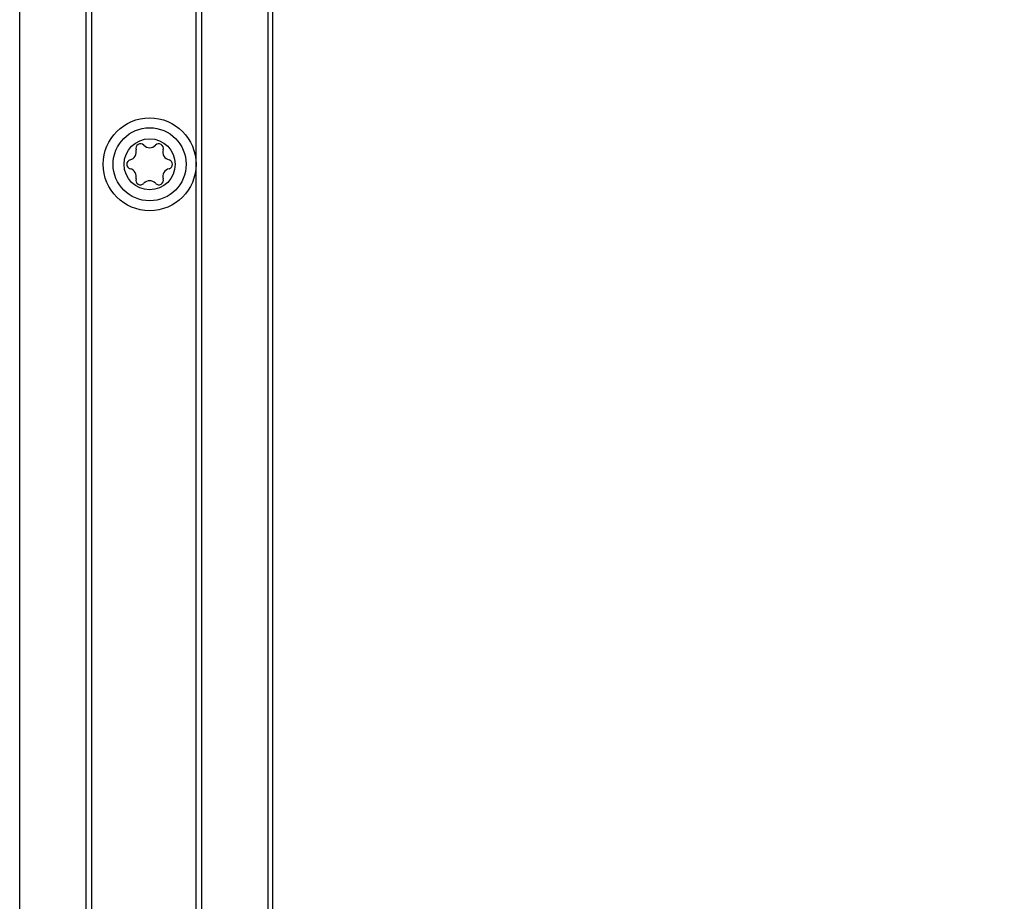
# Model space of a CAD drawing. Extents: x 0 to 594, y 0 to 420.
# Tile 49 of 157: x 225 to 242, y 258 to 273. Entities that reach past the tile are written whole.
import ezdxf

# ---------------------------------------------------------------- set-up
doc = ezdxf.new("R2010")
doc.units = 0
doc.header["$LTSCALE"] = 32.67
doc.layers.get('0').update_dxf_attribs({"linetype": 'CONTINUOUS'})
doc.styles.get("Standard").update_dxf_attribs({"font": 'txt', "width": 0.8})
doc.dimstyles.get("Standard").update_dxf_attribs({"dimtxt": 2.5, "dimasz": 2.5, "dimexe": 1.25, "dimexo": 0.625, "dimtad": 1, "dimcen": 2.5, "dimazin": 3, "dimtfac": 1, "dimtmove": 0, "dimatfit": 3})

# ---------------------------------------------------------------- blocks, each defined once
blk = doc.blocks.new('_FILLED')
at = {"color": 0, "linetype": 'BYBLOCK'}
blk.add_solid([(0, 0), (-1, 0.1429), (-1, -0.1429)], dxfattribs=at)
blk = doc.blocks.new('*D9')
at = {"color": 2, "linetype": 'CONTINUOUS'}
for p, q in [((246.754, 293.449), (255.515, 293.449)), ((258.787, 293.449), (276.596, 293.449)), ((275.596, 293.449), (275.596, 212.95)), ((275.596, 132.45), (275.596, 212.95)), ((227.859, 132.45), (276.596, 132.45))]:
    blk.add_line(p, q, dxfattribs=at)
at = {"color": 2, "linetype": 'CONTINUOUS', "xscale": 3.5, "yscale": 3.5, "zscale": 3.5}
for p, rotation in [((275.596, 293.449), 90), ((275.596, 132.45), 270)]:
    blk.add_blockref('_FILLED', p, dxfattribs=dict(at, rotation=rotation))
at = {"color": 5, "linetype": 'CONTINUOUS', "width": 0.8}
blk.add_text('805', height=3.5, rotation=90, dxfattribs=at).set_placement((274.721, 218.768))

msp = doc.modelspace()

# ---------------------------------------------------------------- linework, layer by layer
at = {"color": 7, "linetype": 'CONTINUOUS'}
for p, q in [((224.714, 166.252), (224.714, 283.852)), ((225.854, 283.852), (225.854, 166.252)), ((225.954, 283.852), (225.954, 166.252)), ((227.754, 166.252), (227.754, 283.952)), ((227.854, 166.252), (227.854, 283.852)), ((228.994, 283.852), (228.994, 166.252)), ((229.074, 283.852), (229.074, 166.252))]:
    msp.add_line(p, q, dxfattribs=at)
for radius in [0.8, 0.63, 0.44]:
    msp.add_circle((226.954, 270.252), radius, dxfattribs=at)
for centre, radius, start, end in [((226.586, 270.464), 0.139, 283.6336, 16.3664), ((226.796, 270.526), 0.079, 43.6336, 196.3664), ((226.954, 270.676), 0.139, 223.6336, 316.3664), ((227.112, 270.526), 0.079, 343.6336, 136.3664), ((227.321, 270.464), 0.139, 163.6336, 256.3664), ((226.638, 270.252), 0.079, 103.6336, 256.3664), ((227.27, 270.252), 0.079, 283.6336, 76.3664), ((226.586, 270.04), 0.139, 343.6336, 76.3664), ((227.321, 270.04), 0.139, 103.6336, 196.3664), ((226.796, 269.978), 0.079, 163.6336, 316.3664), ((226.954, 269.828), 0.139, 43.6336, 136.3664), ((227.112, 269.978), 0.079, 223.6336, 16.3664)]:
    msp.add_arc(centre, radius, start, end, dxfattribs=at)

# ---------------------------------------------------------------- dimensions: what is measured, and where the dimension line sits
at = {"color": 2, "linetype": 'CONTINUOUS'}
dim = msp.add_linear_dim(base=(275.596, 293.449), p1=(227.859, 132.45), p2=(246.754, 293.449), angle=90, dimstyle='Standard', dxfattribs=at)
dim.commit()
dim.dimension.update_dxf_attribs({"geometry": '*D9', "text_midpoint": (272.971, 222.968), "dimtype": 128})

doc.saveas('drawing.dxf')
